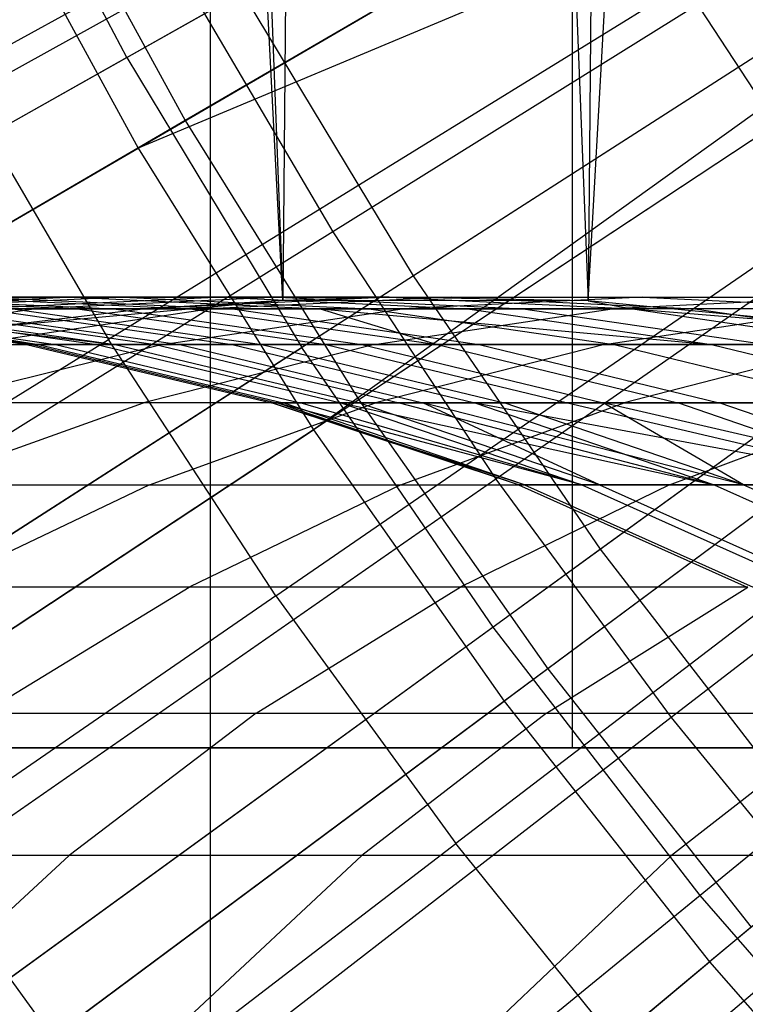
# Model space of a CAD drawing. Extents: x 0.1 to 12.1, y -6 to 6.
# Tile 82 of 256: x 4.891 to 5.052, y -0.857 to -0.638. Entities that reach past the tile are written whole.
import ezdxf

# ---------------------------------------------------------------- set-up
doc = ezdxf.new("R2010")
doc.units = 0
doc.header["$LTSCALE"] = 2.54
doc.layers.get('0').update_dxf_attribs({"linetype": 'CONTINUOUS'})

# ---------------------------------------------------------------- blocks, each defined once
blk = doc.blocks.new('DROPS_COLOR_B-11195_STL')
at = {"color": 0}
for p, q in [((4.93307, -0.9, 40.09658), (4.93307, 0.9, 40.09658)), ((4.93307, -0.9, 40.09658), (4.93307, 0.9, 40.09658)), ((4.93307, -0.9, 47.77252), (4.93307, 0.9, 47.77252)), ((4.93307, -0.9, 47.77252), (4.93307, 0.9, 47.77252)), ((4.94914, -0.70076, 51.04713), (4.87617, 0.70781, 51.06135)), ((4.94914, -0.70076, 51.04713), (4.87617, 0.70781, 51.06135)), ((5.0168, -0.70084, 51.03479), (5.09489, 0.70889, 51.02153)), ((5.0168, -0.70084, 51.03479), (5.09489, 0.70889, 51.02153)), ((4.89399, 0.70539, 51.05779), (4.94914, -0.70076, 51.04713)), ((4.89399, 0.70539, 51.05779), (4.94914, -0.70076, 51.04713)), ((5.0284, 0.70148, 51.03275), (5.0168, -0.70084, 51.03479)), ((5.0284, 0.70148, 51.03275), (5.0168, -0.70084, 51.03479)), ((4.96137, 0.70029, 51.04484), (4.94914, -0.70076, 51.04713)), ((4.96137, 0.70029, 51.04484), (4.94914, -0.70076, 51.04713)), ((4.96137, 0.70029, 51.04484), (5.0168, -0.70084, 51.03479)), ((4.96137, 0.70029, 51.04484), (5.0168, -0.70084, 51.03479)), ((5.01327, 0, 20.90088), (5.01327, -0.8, 20.90088)), ((5.01327, 0, 20.90088), (5.01327, -0.8, 20.90088)), ((5.01327, 0, 32.99433), (5.01327, -0.8, 32.99433)), ((5.01327, 0, 32.99433), (5.01327, -0.8, 32.99433)), ((4.91455, -0.64687, 13.37336), (5.19002, -0.4913, 13.45288)), ((4.91455, -0.64687, 13.37336), (5.19002, -0.4913, 13.45288)), ((5.24457, -0.52405, 1.92723), (4.97808, -0.6953, 2.00512)), ((5.24457, -0.52405, 1.92723), (4.97808, -0.6953, 2.00512)), ((5.21949, -0.54016, 13.45288), (4.95335, -0.7112, 13.37336)), ((5.21949, -0.54016, 13.45288), (4.95335, -0.7112, 13.37336)), ((5.27582, -0.56974, 1.92723), (5.01954, -0.75594, 2.00512)), ((5.27582, -0.56974, 1.92723), (5.01954, -0.75594, 2.00512)), ((4.87627, -0.65078, 13.71107), (5.00772, -0.57851, 13.75643)), ((4.87627, -0.65078, 13.71107), (5.00772, -0.57851, 13.75643)), ((4.91455, -0.64687, 13.37336), (4.87949, -0.58042, 13.37336)), ((4.91455, -0.64687, 13.37336), (4.87949, -0.58042, 13.37336)), ((5.2517, -0.58727, 13.45288), (4.99575, -0.77322, 13.37336)), ((5.2517, -0.58727, 13.45288), (4.99575, -0.77322, 13.37336)), ((5.08929, -0.60507, 13.68953), (4.96019, -0.68554, 13.64441)), ((5.08929, -0.60507, 13.68953), (4.96019, -0.68554, 13.64441)), ((4.92688, -0.62895, 13.64441), (4.79354, -0.70296, 13.59504)), ((4.92688, -0.62895, 13.64441), (4.79354, -0.70296, 13.59504)), ((4.92688, -0.62895, 13.64441), (4.96019, -0.68554, 13.64441)), ((4.92688, -0.62895, 13.64441), (4.96019, -0.68554, 13.64441)), ((5.03812, -0.63066, 13.75643), (4.91047, -0.70944, 13.71107)), ((5.03812, -0.63066, 13.75643), (4.91047, -0.70944, 13.71107)), ((5.03812, -0.63066, 13.75643), (5.0711, -0.68121, 13.75643)), ((5.03812, -0.63066, 13.75643), (5.0711, -0.68121, 13.75643)), ((4.94016, -0.63241, 2.00512), (4.6685, -0.78582, 2.1004)), ((4.94016, -0.63241, 2.00512), (4.6685, -0.78582, 2.1004)), ((4.97808, -0.6953, 2.00512), (4.94016, -0.63241, 2.00512)), ((4.97808, -0.6953, 2.00512), (4.94016, -0.63241, 2.00512)), ((5.28654, -0.63245, 13.45288), (5.04163, -0.83272, 13.37336)), ((5.28654, -0.63245, 13.45288), (5.04163, -0.83272, 13.37336)), ((4.91455, -0.64687, 13.37336), (4.64333, -0.80003, 13.27646)), ((4.91455, -0.64687, 13.37336), (4.64333, -0.80003, 13.27646)), ((4.91455, -0.64687, 13.37336), (4.95335, -0.7112, 13.37336)), ((4.91455, -0.64687, 13.37336), (4.95335, -0.7112, 13.37336)), ((4.87627, -0.65078, 13.71107), (4.91047, -0.70944, 13.71107)), ((4.87627, -0.65078, 13.71107), (4.91047, -0.70944, 13.71107)), ((5.12118, -0.65347, 13.68953), (4.99632, -0.74037, 13.64441)), ((5.12118, -0.65347, 13.68953), (4.99632, -0.74037, 13.64441)), ((4.94756, -0.7663, 13.71107), (5.0711, -0.68121, 13.75643)), ((4.94756, -0.7663, 13.71107), (5.0711, -0.68121, 13.75643)), ((4.96019, -0.68554, 13.64441), (4.83077, -0.76621, 13.59504)), ((4.96019, -0.68554, 13.64441), (4.83077, -0.76621, 13.59504)), ((4.96019, -0.68554, 13.64441), (4.99632, -0.74037, 13.64441)), ((4.96019, -0.68554, 13.64441), (4.99632, -0.74037, 13.64441)), ((4.97808, -0.6953, 2.00512), (4.71563, -0.86397, 2.1004)), ((4.97808, -0.6953, 2.00512), (4.71563, -0.86397, 2.1004)), ((5.01954, -0.75594, 2.00512), (4.97808, -0.6953, 2.00512)), ((5.01954, -0.75594, 2.00512), (4.97808, -0.6953, 2.00512)), ((4.90269, -0.70001, 51.35723), (4.84799, -0.70263, 51.34527)), ((4.90269, -0.70001, 51.35723), (4.84799, -0.70263, 51.34527)), ((4.84835, -0.70001, 51.64305), (4.90362, -0.70263, 51.652)), ((4.84835, -0.70001, 51.64305), (4.90362, -0.70263, 51.652)), ((4.85646, -0.70001, 53.38467), (4.91164, -0.70263, 53.37521)), ((4.85646, -0.70001, 53.38467), (4.91164, -0.70263, 53.37521)), ((4.91362, -0.70001, 53.6705), (4.85904, -0.70263, 53.68297)), ((4.91362, -0.70001, 53.6705), (4.85904, -0.70263, 53.68297)), ((4.90269, -0.70001, 51.35723), (4.87358, -0.70001, 51.49966)), ((4.87358, -0.70001, 51.49966), (4.92858, -0.70263, 51.51012)), ((4.90269, -0.70001, 51.35723), (4.87358, -0.70001, 51.49966)), ((4.87358, -0.70001, 51.49966), (4.92858, -0.70263, 51.51012)), ((4.93569, -0.70001, 51.21566), (4.88134, -0.70263, 51.2022)), ((4.93569, -0.70001, 51.21566), (4.88134, -0.70263, 51.2022)), ((4.94914, -0.70076, 51.04713), (4.88184, -0.70701, 51.06021)), ((4.94914, -0.70076, 51.04713), (4.88184, -0.70701, 51.06021)), ((4.88303, -0.70001, 53.5278), (4.91362, -0.70001, 53.6705)), ((4.88303, -0.70001, 53.5278), (4.91362, -0.70001, 53.6705)), ((4.88303, -0.70001, 53.5278), (4.93793, -0.70263, 53.51683)), ((4.88303, -0.70001, 53.5278), (4.93793, -0.70263, 53.51683)), ((4.94814, -0.70001, 53.8123), (4.89392, -0.70263, 53.82628)), ((4.94814, -0.70001, 53.8123), (4.89392, -0.70263, 53.82628)), ((4.93569, -0.70001, 51.21566), (4.90269, -0.70001, 51.35723)), ((4.90269, -0.70001, 51.35723), (4.95739, -0.70263, 51.3692)), ((4.93569, -0.70001, 51.21566), (4.90269, -0.70001, 51.35723)), ((4.90269, -0.70001, 51.35723), (4.95739, -0.70263, 51.3692)), ((4.91362, -0.70001, 53.6705), (4.94814, -0.70001, 53.8123)), ((4.91362, -0.70001, 53.6705), (4.94814, -0.70001, 53.8123)), ((4.91362, -0.70001, 53.6705), (4.9682, -0.70263, 53.65802)), ((4.91362, -0.70001, 53.6705), (4.9682, -0.70263, 53.65802)), ((4.97268, -0.70001, 51.07463), (4.91872, -0.70263, 51.05968)), ((4.97268, -0.70001, 51.07463), (4.91872, -0.70263, 51.05968)), ((4.94914, -0.70076, 51.04713), (4.91872, -0.70263, 51.05968)), ((4.94914, -0.70076, 51.04713), (4.91872, -0.70263, 51.05968)), ((4.98658, -0.70001, 53.95325), (4.93277, -0.70263, 53.96871)), ((4.98658, -0.70001, 53.95325), (4.93277, -0.70263, 53.96871)), ((4.97268, -0.70001, 51.07463), (4.93569, -0.70001, 51.21566)), ((4.93569, -0.70001, 51.21566), (4.99004, -0.70263, 51.22911)), ((4.97268, -0.70001, 51.07463), (4.93569, -0.70001, 51.21566)), ((4.93569, -0.70001, 51.21566), (4.99004, -0.70263, 51.22911)), ((4.94814, -0.70001, 53.8123), (4.98658, -0.70001, 53.95325)), ((4.94814, -0.70001, 53.8123), (4.98658, -0.70001, 53.95325)), ((4.94814, -0.70001, 53.8123), (5.00235, -0.70263, 53.79833)), ((4.94814, -0.70001, 53.8123), (5.00235, -0.70263, 53.79833)), ((4.97268, -0.70001, 51.07463), (4.94914, -0.70076, 51.04713)), ((4.97268, -0.70001, 51.07463), (4.94914, -0.70076, 51.04713)), ((5.0168, -0.70084, 51.03479), (4.94914, -0.70076, 51.04713)), ((5.0168, -0.70084, 51.03479), (4.94914, -0.70076, 51.04713)), ((5.0168, -0.70084, 51.03479), (4.97268, -0.70001, 51.07463)), ((4.97268, -0.70001, 51.07463), (5.02664, -0.70263, 51.08957)), ((4.97268, -0.70001, 51.07463), (5.02664, -0.70263, 51.08957)), ((5.0168, -0.70084, 51.03479), (4.97268, -0.70001, 51.07463)), ((5.02889, -0.70001, 54.0931), (4.97553, -0.70263, 54.11003)), ((5.02889, -0.70001, 54.0931), (4.97553, -0.70263, 54.11003)), ((4.98658, -0.70001, 53.95325), (5.02889, -0.70001, 54.0931)), ((4.98658, -0.70001, 53.95325), (5.02889, -0.70001, 54.0931)), ((4.98658, -0.70001, 53.95325), (5.0404, -0.70263, 53.93779)), ((4.98658, -0.70001, 53.95325), (5.0404, -0.70263, 53.93779)), ((5.08456, -0.70734, 51.02322), (5.0168, -0.70084, 51.03479)), ((5.0168, -0.70084, 51.03479), (5.02664, -0.70263, 51.08957)), ((5.0168, -0.70084, 51.03479), (5.02664, -0.70263, 51.08957)), ((5.08456, -0.70734, 51.02322), (5.0168, -0.70084, 51.03479)), ((5.07498, -0.70001, 54.2316), (5.0221, -0.70263, 54.25)), ((5.07498, -0.70001, 54.2316), (5.0221, -0.70263, 54.25)), ((5.02889, -0.70001, 54.0931), (5.07498, -0.70001, 54.2316)), ((5.02889, -0.70001, 54.0931), (5.07498, -0.70001, 54.2316)), ((5.02889, -0.70001, 54.0931), (5.08226, -0.70263, 54.07615)), ((5.02889, -0.70001, 54.0931), (5.08226, -0.70263, 54.07615)), ((5.15548, -0.70018, 13.68953), (5.03519, -0.79329, 13.64441)), ((5.15548, -0.70018, 13.68953), (5.03519, -0.79329, 13.64441)), ((4.83654, -0.70263, 52.51486), (4.89228, -0.7105, 52.51459)), ((4.83654, -0.70263, 52.51486), (4.89228, -0.7105, 52.51459)), ((4.83782, -0.70263, 52.37045), (4.89354, -0.7105, 52.37172)), ((4.83782, -0.70263, 52.37045), (4.89354, -0.7105, 52.37172)), ((4.83921, -0.70263, 52.65925), (4.89492, -0.7105, 52.65744)), ((4.83921, -0.70263, 52.65925), (4.89492, -0.7105, 52.65744)), ((4.83994, -0.7105, 53.84019), (4.89392, -0.70263, 53.82628)), ((4.83994, -0.7105, 53.84019), (4.89392, -0.70263, 53.82628)), ((4.84307, -0.70263, 52.22599), (4.89874, -0.7105, 52.22879)), ((4.84307, -0.70263, 52.22599), (4.89874, -0.7105, 52.22879)), ((4.84582, -0.70263, 52.80314), (4.91191, -0.7105, 52.94194)), ((4.84582, -0.70263, 52.80314), (4.91191, -0.7105, 52.94194)), ((4.84582, -0.70263, 52.80314), (4.89492, -0.7105, 52.65744)), ((4.84582, -0.70263, 52.80314), (4.89492, -0.7105, 52.65744)), ((4.85228, -0.70263, 52.08172), (4.90786, -0.7105, 52.08605)), ((4.85228, -0.70263, 52.08172), (4.90786, -0.7105, 52.08605)), ((4.85638, -0.70263, 52.9468), (4.91191, -0.7105, 52.94194)), ((4.85638, -0.70263, 52.9468), (4.91191, -0.7105, 52.94194)), ((4.89392, -0.70263, 53.82628), (4.85904, -0.70263, 53.68297)), ((4.89392, -0.70263, 53.82628), (4.85904, -0.70263, 53.68297)), ((4.86545, -0.70263, 51.93791), (4.92089, -0.7105, 51.94377)), ((4.86545, -0.70263, 51.93791), (4.92089, -0.7105, 51.94377)), ((4.87086, -0.70263, 53.09009), (4.92624, -0.7105, 53.0837)), ((4.87086, -0.70263, 53.09009), (4.92624, -0.7105, 53.0837)), ((4.8792, -0.7105, 53.98411), (4.93277, -0.70263, 53.96871)), ((4.8792, -0.7105, 53.98411), (4.93277, -0.70263, 53.96871)), ((4.91872, -0.70263, 51.05968), (4.88134, -0.70263, 51.2022)), ((4.91872, -0.70263, 51.05968), (4.88134, -0.70263, 51.2022)), ((4.91872, -0.70263, 51.05968), (4.88184, -0.70701, 51.06021)), ((4.91872, -0.70263, 51.05968), (4.88184, -0.70701, 51.06021)), ((4.88258, -0.70263, 51.79451), (4.93784, -0.7105, 51.8019)), ((4.88258, -0.70263, 51.79451), (4.90362, -0.70263, 51.652)), ((4.88258, -0.70263, 51.79451), (4.93784, -0.7105, 51.8019)), ((4.88258, -0.70263, 51.79451), (4.90362, -0.70263, 51.652)), ((4.91164, -0.70263, 53.37521), (4.88928, -0.70263, 53.23293)), ((4.88928, -0.70263, 53.23293), (4.94446, -0.7105, 53.22502)), ((4.88928, -0.70263, 53.23293), (4.94446, -0.7105, 53.22502)), ((4.91164, -0.70263, 53.37521), (4.88928, -0.70263, 53.23293)), ((4.93277, -0.70263, 53.96871), (4.89392, -0.70263, 53.82628)), ((4.93277, -0.70263, 53.96871), (4.89392, -0.70263, 53.82628)), ((4.90362, -0.70263, 51.652), (4.95865, -0.7105, 51.6609)), ((4.90362, -0.70263, 51.652), (4.92858, -0.70263, 51.51012)), ((4.90362, -0.70263, 51.652), (4.95865, -0.7105, 51.6609)), ((4.90362, -0.70263, 51.652), (4.92858, -0.70263, 51.51012)), ((4.93793, -0.70263, 53.51683), (4.91164, -0.70263, 53.37521)), ((4.91164, -0.70263, 53.37521), (4.96658, -0.7105, 53.3658)), ((4.91164, -0.70263, 53.37521), (4.96658, -0.7105, 53.3658)), ((4.93793, -0.70263, 53.51683), (4.91164, -0.70263, 53.37521)), ((4.9224, -0.7105, 54.1269), (4.97553, -0.70263, 54.11003)), ((4.9224, -0.7105, 54.1269), (4.97553, -0.70263, 54.11003)), ((4.92858, -0.70263, 51.51012), (4.98334, -0.7105, 51.52053)), ((4.92858, -0.70263, 51.51012), (4.98334, -0.7105, 51.52053)), ((4.92858, -0.70263, 51.51012), (4.95739, -0.70263, 51.3692)), ((4.92858, -0.70263, 51.51012), (4.95739, -0.70263, 51.3692)), ((4.97553, -0.70263, 54.11003), (4.93277, -0.70263, 53.96871)), ((4.97553, -0.70263, 54.11003), (4.93277, -0.70263, 53.96871)), ((4.9682, -0.70263, 53.65802), (4.93793, -0.70263, 53.51683)), ((4.93793, -0.70263, 53.51683), (4.99259, -0.7105, 53.50591)), ((4.93793, -0.70263, 53.51683), (4.99259, -0.7105, 53.50591)), ((4.9682, -0.70263, 53.65802), (4.93793, -0.70263, 53.51683)), ((4.95739, -0.70263, 51.3692), (4.98334, -0.7105, 51.52053)), ((4.95739, -0.70263, 51.3692), (4.98334, -0.7105, 51.52053)), ((4.95739, -0.70263, 51.3692), (5.04415, -0.7105, 51.24251)), ((4.95739, -0.70263, 51.3692), (5.04415, -0.7105, 51.24251)), ((4.95739, -0.70263, 51.3692), (4.99004, -0.70263, 51.22911)), ((4.95739, -0.70263, 51.3692), (4.99004, -0.70263, 51.22911)), ((5.00235, -0.70263, 53.79833), (4.9682, -0.70263, 53.65802)), ((4.9682, -0.70263, 53.65802), (5.02254, -0.7105, 53.6456)), ((4.9682, -0.70263, 53.65802), (5.02254, -0.7105, 53.6456)), ((5.00235, -0.70263, 53.79833), (4.9682, -0.70263, 53.65802)), ((4.96946, -0.7105, 54.26832), (5.0221, -0.70263, 54.25)), ((4.96946, -0.7105, 54.26832), (5.0221, -0.70263, 54.25)), ((5.0221, -0.70263, 54.25), (4.97553, -0.70263, 54.11003)), ((5.0221, -0.70263, 54.25), (4.97553, -0.70263, 54.11003)), ((4.99004, -0.70263, 51.22911), (5.04415, -0.7105, 51.24251)), ((4.99004, -0.70263, 51.22911), (5.02664, -0.70263, 51.08957)), ((4.99004, -0.70263, 51.22911), (5.04415, -0.7105, 51.24251)), ((4.99004, -0.70263, 51.22911), (5.02664, -0.70263, 51.08957)), ((5.0404, -0.70263, 53.93779), (5.00235, -0.70263, 53.79833)), ((5.00235, -0.70263, 53.79833), (5.05633, -0.7105, 53.78441)), ((5.00235, -0.70263, 53.79833), (5.05633, -0.7105, 53.78441)), ((5.0404, -0.70263, 53.93779), (5.00235, -0.70263, 53.79833)), ((5.02038, -0.7105, 54.4084), (5.0725, -0.70263, 54.38864)), ((5.02038, -0.7105, 54.4084), (5.0725, -0.70263, 54.38864)), ((5.0725, -0.70263, 54.38864), (5.0221, -0.70263, 54.25)), ((5.0725, -0.70263, 54.38864), (5.0221, -0.70263, 54.25)), ((5.02664, -0.70263, 51.08957), (5.08035, -0.7105, 51.10446)), ((5.02664, -0.70263, 51.08957), (5.08035, -0.7105, 51.10446)), ((5.02664, -0.70263, 51.08957), (5.08456, -0.70734, 51.02322)), ((5.02664, -0.70263, 51.08957), (5.08456, -0.70734, 51.02322)), ((5.08226, -0.70263, 54.07615), (5.0404, -0.70263, 53.93779)), ((5.0404, -0.70263, 53.93779), (5.09397, -0.7105, 53.92239)), ((5.0404, -0.70263, 53.93779), (5.09397, -0.7105, 53.92239)), ((5.08226, -0.70263, 54.07615), (5.0404, -0.70263, 53.93779)), ((4.78253, -0.78839, 13.66163), (4.91047, -0.70944, 13.71107)), ((4.78253, -0.78839, 13.66163), (4.91047, -0.70944, 13.71107)), ((4.94756, -0.7663, 13.71107), (4.91047, -0.70944, 13.71107)), ((4.94756, -0.7663, 13.71107), (4.91047, -0.70944, 13.71107)), ((4.69131, -0.8796, 13.27646), (4.95335, -0.7112, 13.37336)), ((4.69131, -0.8796, 13.27646), (4.95335, -0.7112, 13.37336)), ((4.9224, -0.7105, 54.1269), (4.87066, -0.72343, 54.14332)), ((4.9224, -0.7105, 54.1269), (4.87066, -0.72343, 54.14332)), ((4.8792, -0.7105, 53.98411), (4.9224, -0.7105, 54.1269)), ((4.8792, -0.7105, 53.98411), (4.9224, -0.7105, 54.1269)), ((4.89228, -0.7105, 52.51459), (4.89492, -0.7105, 52.65744)), ((4.89354, -0.7105, 52.37172), (4.89228, -0.7105, 52.51459)), ((4.89228, -0.7105, 52.51459), (4.89492, -0.7105, 52.65744)), ((4.89228, -0.7105, 52.51459), (4.94656, -0.72343, 52.51432)), ((4.89354, -0.7105, 52.37172), (4.89228, -0.7105, 52.51459)), ((4.89228, -0.7105, 52.51459), (4.94656, -0.72343, 52.51432)), ((4.89874, -0.7105, 52.22879), (4.89354, -0.7105, 52.37172)), ((4.89354, -0.7105, 52.37172), (4.94781, -0.72343, 52.37295)), ((4.89874, -0.7105, 52.22879), (4.89354, -0.7105, 52.37172)), ((4.89354, -0.7105, 52.37172), (4.94781, -0.72343, 52.37295)), ((4.89492, -0.7105, 52.65744), (4.91191, -0.7105, 52.94194)), ((4.89492, -0.7105, 52.65744), (4.91191, -0.7105, 52.94194)), ((4.89492, -0.7105, 52.65744), (4.94918, -0.72343, 52.65568)), ((4.89492, -0.7105, 52.65744), (4.94918, -0.72343, 52.65568)), ((4.90786, -0.7105, 52.08605), (4.89874, -0.7105, 52.22879)), ((4.89874, -0.7105, 52.22879), (4.95295, -0.72343, 52.23152)), ((4.90786, -0.7105, 52.08605), (4.89874, -0.7105, 52.22879)), ((4.89874, -0.7105, 52.22879), (4.95295, -0.72343, 52.23152)), ((4.92089, -0.7105, 51.94377), (4.90786, -0.7105, 52.08605)), ((4.90786, -0.7105, 52.08605), (4.96198, -0.72343, 52.09028)), ((4.92089, -0.7105, 51.94377), (4.90786, -0.7105, 52.08605)), ((4.90786, -0.7105, 52.08605), (4.96198, -0.72343, 52.09028)), ((4.91191, -0.7105, 52.94194), (4.92624, -0.7105, 53.0837)), ((4.91191, -0.7105, 52.94194), (4.92624, -0.7105, 53.0837)), ((4.91191, -0.7105, 52.94194), (4.96598, -0.72343, 52.93721)), ((4.91191, -0.7105, 52.94194), (4.96598, -0.72343, 52.93721)), ((4.96946, -0.7105, 54.26832), (4.91819, -0.72343, 54.28616)), ((4.96946, -0.7105, 54.26832), (4.91819, -0.72343, 54.28616)), ((4.93784, -0.7105, 51.8019), (4.92089, -0.7105, 51.94377)), ((4.92089, -0.7105, 51.94377), (4.97487, -0.72343, 51.94948)), ((4.93784, -0.7105, 51.8019), (4.92089, -0.7105, 51.94377)), ((4.92089, -0.7105, 51.94377), (4.97487, -0.72343, 51.94948)), ((4.9224, -0.7105, 54.1269), (4.96946, -0.7105, 54.26832)), ((4.9224, -0.7105, 54.1269), (4.96946, -0.7105, 54.26832)), ((4.92624, -0.7105, 53.0837), (4.94446, -0.7105, 53.22502)), ((4.92624, -0.7105, 53.0837), (4.94446, -0.7105, 53.22502)), ((4.92624, -0.7105, 53.0837), (4.98017, -0.72343, 53.07749)), ((4.92624, -0.7105, 53.0837), (4.98017, -0.72343, 53.07749)), ((4.95865, -0.7105, 51.6609), (4.93784, -0.7105, 51.8019)), ((4.93784, -0.7105, 51.8019), (4.99164, -0.72343, 51.80909)), ((4.95865, -0.7105, 51.6609), (4.93784, -0.7105, 51.8019)), ((4.93784, -0.7105, 51.8019), (4.99164, -0.72343, 51.80909)), ((4.94446, -0.7105, 53.22502), (4.96658, -0.7105, 53.3658)), ((4.94446, -0.7105, 53.22502), (4.96658, -0.7105, 53.3658)), ((4.94446, -0.7105, 53.22502), (4.9982, -0.72343, 53.21733)), ((4.94446, -0.7105, 53.22502), (4.9982, -0.72343, 53.21733)), ((4.99575, -0.77322, 13.37336), (4.95335, -0.7112, 13.37336)), ((4.99575, -0.77322, 13.37336), (4.95335, -0.7112, 13.37336)), ((4.98334, -0.7105, 51.52053), (4.95865, -0.7105, 51.6609)), ((4.95865, -0.7105, 51.6609), (5.01224, -0.72343, 51.66957)), ((4.98334, -0.7105, 51.52053), (4.95865, -0.7105, 51.6609)), ((4.95865, -0.7105, 51.6609), (5.01224, -0.72343, 51.66957)), ((4.96658, -0.7105, 53.3658), (4.99259, -0.7105, 53.50591)), ((4.96658, -0.7105, 53.3658), (4.99259, -0.7105, 53.50591)), ((4.96658, -0.7105, 53.3658), (5.02009, -0.72343, 53.35663)), ((4.96658, -0.7105, 53.3658), (5.02009, -0.72343, 53.35663)), ((4.96946, -0.7105, 54.26832), (5.02038, -0.7105, 54.4084)), ((4.96946, -0.7105, 54.26832), (5.02038, -0.7105, 54.4084)), ((5.02038, -0.7105, 54.4084), (4.96962, -0.72343, 54.42765)), ((5.02038, -0.7105, 54.4084), (4.96962, -0.72343, 54.42765)), ((5.04415, -0.7105, 51.24251), (4.98334, -0.7105, 51.52053)), ((4.98334, -0.7105, 51.52053), (5.03667, -0.72343, 51.53067)), ((5.04415, -0.7105, 51.24251), (4.98334, -0.7105, 51.52053)), ((4.98334, -0.7105, 51.52053), (5.03667, -0.72343, 51.53067)), ((4.99259, -0.7105, 53.50591), (5.02254, -0.7105, 53.6456)), ((4.99259, -0.7105, 53.50591), (5.02254, -0.7105, 53.6456)), ((4.99259, -0.7105, 53.50591), (5.04583, -0.72343, 53.49527)), ((4.99259, -0.7105, 53.50591), (5.04583, -0.72343, 53.49527)), ((5.02038, -0.7105, 54.4084), (5.07498, -0.7105, 54.54669)), ((5.02038, -0.7105, 54.4084), (5.07498, -0.7105, 54.54669)), ((5.02254, -0.7105, 53.6456), (5.05633, -0.7105, 53.78441)), ((5.02254, -0.7105, 53.6456), (5.05633, -0.7105, 53.78441)), ((5.02254, -0.7105, 53.6456), (5.07546, -0.72343, 53.6335)), ((5.02254, -0.7105, 53.6456), (5.07546, -0.72343, 53.6335)), ((5.07498, -0.7105, 54.54669), (5.02477, -0.72343, 54.56733)), ((5.07498, -0.7105, 54.54669), (5.02477, -0.72343, 54.56733)), ((5.08035, -0.7105, 51.10446), (5.04415, -0.7105, 51.24251)), ((5.04415, -0.7105, 51.24251), (5.09684, -0.72343, 51.25556)), ((5.08035, -0.7105, 51.10446), (5.04415, -0.7105, 51.24251)), ((5.04415, -0.7105, 51.24251), (5.09684, -0.72343, 51.25556)), ((4.86763, -0.74162, 54.30377), (4.91819, -0.72343, 54.28616)), ((4.86763, -0.74162, 54.30377), (4.91819, -0.72343, 54.28616)), ((4.91819, -0.72343, 54.28616), (4.87066, -0.72343, 54.14332)), ((4.91819, -0.72343, 54.28616), (4.87066, -0.72343, 54.14332)), ((4.96962, -0.72343, 54.42765), (4.91819, -0.72343, 54.28616)), ((4.96962, -0.72343, 54.42765), (4.91819, -0.72343, 54.28616)), ((4.91956, -0.74162, 54.44663), (4.96962, -0.72343, 54.42765)), ((4.91956, -0.74162, 54.44663), (4.96962, -0.72343, 54.42765)), ((5.00134, -0.74162, 52.37416), (4.94656, -0.72343, 52.51432)), ((4.94656, -0.72343, 52.51432), (4.94781, -0.72343, 52.37295)), ((5.00134, -0.74162, 52.37416), (4.94656, -0.72343, 52.51432)), ((5.00269, -0.74162, 52.65395), (4.94656, -0.72343, 52.51432)), ((5.00269, -0.74162, 52.65395), (4.94656, -0.72343, 52.51432)), ((4.94918, -0.72343, 52.65568), (4.94656, -0.72343, 52.51432)), ((4.94918, -0.72343, 52.65568), (4.94656, -0.72343, 52.51432)), ((4.94656, -0.72343, 52.51432), (4.94781, -0.72343, 52.37295)), ((5.01535, -0.74162, 52.09444), (4.94781, -0.72343, 52.37295)), ((4.94781, -0.72343, 52.37295), (4.95295, -0.72343, 52.23152)), ((5.01535, -0.74162, 52.09444), (4.94781, -0.72343, 52.37295)), ((5.00134, -0.74162, 52.37416), (4.94781, -0.72343, 52.37295)), ((5.00134, -0.74162, 52.37416), (4.94781, -0.72343, 52.37295)), ((4.94781, -0.72343, 52.37295), (4.95295, -0.72343, 52.23152)), ((5.00269, -0.74162, 52.65395), (4.94918, -0.72343, 52.65568)), ((4.96598, -0.72343, 52.93721), (4.94918, -0.72343, 52.65568)), ((5.00269, -0.74162, 52.65395), (4.94918, -0.72343, 52.65568)), ((4.96598, -0.72343, 52.93721), (4.94918, -0.72343, 52.65568)), ((4.95295, -0.72343, 52.23152), (4.96198, -0.72343, 52.09028)), ((5.01535, -0.74162, 52.09444), (4.95295, -0.72343, 52.23152)), ((5.01535, -0.74162, 52.09444), (4.95295, -0.72343, 52.23152)), ((4.95295, -0.72343, 52.23152), (4.96198, -0.72343, 52.09028)), ((4.96198, -0.72343, 52.09028), (5.01535, -0.74162, 52.09444)), ((4.96198, -0.72343, 52.09028), (5.01535, -0.74162, 52.09444)), ((4.96198, -0.72343, 52.09028), (5.04471, -0.74162, 51.81619)), ((4.96198, -0.72343, 52.09028), (4.97487, -0.72343, 51.94948)), ((4.96198, -0.72343, 52.09028), (5.04471, -0.74162, 51.81619)), ((4.96198, -0.72343, 52.09028), (4.97487, -0.72343, 51.94948)), ((5.01932, -0.74162, 52.93254), (4.96598, -0.72343, 52.93721)), ((5.01932, -0.74162, 52.93254), (4.96598, -0.72343, 52.93721)), ((4.98017, -0.72343, 53.07749), (4.96598, -0.72343, 52.93721)), ((4.98017, -0.72343, 53.07749), (4.96598, -0.72343, 52.93721)), ((5.02477, -0.72343, 54.56733), (4.96962, -0.72343, 54.42765)), ((5.02477, -0.72343, 54.56733), (4.96962, -0.72343, 54.42765)), ((4.97487, -0.72343, 51.94948), (5.04471, -0.74162, 51.81619)), ((4.97487, -0.72343, 51.94948), (5.04471, -0.74162, 51.81619)), ((4.97487, -0.72343, 51.94948), (4.99164, -0.72343, 51.80909)), ((4.97487, -0.72343, 51.94948), (4.99164, -0.72343, 51.80909)), ((4.97525, -0.74162, 54.58768), (5.02477, -0.72343, 54.56733)), ((4.97525, -0.74162, 54.58768), (5.02477, -0.72343, 54.56733)), ((5.01932, -0.74162, 52.93254), (4.98017, -0.72343, 53.07749)), ((5.01932, -0.74162, 52.93254), (4.98017, -0.72343, 53.07749)), ((5.0512, -0.74162, 53.20974), (4.98017, -0.72343, 53.07749)), ((5.0512, -0.74162, 53.20974), (4.98017, -0.72343, 53.07749)), ((4.9982, -0.72343, 53.21733), (4.98017, -0.72343, 53.07749)), ((4.9982, -0.72343, 53.21733), (4.98017, -0.72343, 53.07749)), ((4.99164, -0.72343, 51.80909), (5.04471, -0.74162, 51.81619)), ((4.99164, -0.72343, 51.80909), (5.04471, -0.74162, 51.81619)), ((4.99164, -0.72343, 51.80909), (5.08927, -0.74162, 51.54067)), ((4.99164, -0.72343, 51.80909), (5.08927, -0.74162, 51.54067)), ((4.99164, -0.72343, 51.80909), (5.01224, -0.72343, 51.66957)), ((4.99164, -0.72343, 51.80909), (5.01224, -0.72343, 51.66957)), ((5.0512, -0.74162, 53.20974), (4.9982, -0.72343, 53.21733)), ((5.0512, -0.74162, 53.20974), (4.9982, -0.72343, 53.21733)), ((5.02009, -0.72343, 53.35663), (4.9982, -0.72343, 53.21733)), ((5.02009, -0.72343, 53.35663), (4.9982, -0.72343, 53.21733)), ((5.01224, -0.72343, 51.66957), (5.08927, -0.74162, 51.54067)), ((5.01224, -0.72343, 51.66957), (5.08927, -0.74162, 51.54067)), ((5.01224, -0.72343, 51.66957), (5.03667, -0.72343, 51.53067)), ((5.01224, -0.72343, 51.66957), (5.03667, -0.72343, 51.53067)), ((5.0512, -0.74162, 53.20974), (5.02009, -0.72343, 53.35663)), ((5.0512, -0.74162, 53.20974), (5.02009, -0.72343, 53.35663)), ((5.09833, -0.74162, 53.48478), (5.02009, -0.72343, 53.35663)), ((5.09833, -0.74162, 53.48478), (5.02009, -0.72343, 53.35663)), ((5.04583, -0.72343, 53.49527), (5.02009, -0.72343, 53.35663)), ((5.04583, -0.72343, 53.49527), (5.02009, -0.72343, 53.35663)), ((5.08372, -0.72343, 54.70544), (5.02477, -0.72343, 54.56733)), ((5.08372, -0.72343, 54.70544), (5.02477, -0.72343, 54.56733)), ((5.03478, -0.74162, 54.72715), (5.08372, -0.72343, 54.70544)), ((5.03478, -0.74162, 54.72715), (5.08372, -0.72343, 54.70544)), ((5.08927, -0.74162, 51.54067), (5.03667, -0.72343, 51.53067)), ((5.03667, -0.72343, 51.53067), (5.09684, -0.72343, 51.25556)), ((5.08927, -0.74162, 51.54067), (5.03667, -0.72343, 51.53067)), ((5.03667, -0.72343, 51.53067), (5.09684, -0.72343, 51.25556)), ((5.09833, -0.74162, 53.48478), (5.04583, -0.72343, 53.49527)), ((5.07546, -0.72343, 53.6335), (5.04583, -0.72343, 53.49527)), ((5.09833, -0.74162, 53.48478), (5.04583, -0.72343, 53.49527)), ((5.07546, -0.72343, 53.6335), (5.04583, -0.72343, 53.49527)), ((5.10657, -0.73003, 13.75643), (4.98747, -0.82123, 13.71107)), ((5.10657, -0.73003, 13.75643), (4.98747, -0.82123, 13.71107)), ((4.86763, -0.74162, 54.30377), (4.91956, -0.74162, 54.44663)), ((4.86763, -0.74162, 54.30377), (4.91956, -0.74162, 54.44663)), ((4.99632, -0.74037, 13.64441), (4.87116, -0.82748, 13.59504)), ((4.99632, -0.74037, 13.64441), (4.87116, -0.82748, 13.59504)), ((4.91956, -0.74162, 54.44663), (4.87215, -0.76432, 54.46461)), ((4.91956, -0.74162, 54.44663), (4.87215, -0.76432, 54.46461)), ((4.91956, -0.74162, 54.44663), (4.97525, -0.74162, 54.58768)), ((4.91956, -0.74162, 54.44663), (4.97525, -0.74162, 54.58768)), ((4.97525, -0.74162, 54.58768), (4.92835, -0.76432, 54.60695)), ((4.97525, -0.74162, 54.58768), (4.92835, -0.76432, 54.60695)), ((4.97525, -0.74162, 54.58768), (5.03478, -0.74162, 54.72715)), ((4.97525, -0.74162, 54.58768), (5.03478, -0.74162, 54.72715)), ((5.03478, -0.74162, 54.72715), (4.98843, -0.76432, 54.74771)), ((5.03478, -0.74162, 54.72715), (4.98843, -0.76432, 54.74771)), ((4.99632, -0.74037, 13.64441), (5.03519, -0.79329, 13.64441)), ((4.99632, -0.74037, 13.64441), (5.03519, -0.79329, 13.64441)), ((5.01535, -0.74162, 52.09444), (5.00134, -0.74162, 52.37416)), ((5.00134, -0.74162, 52.37416), (5.00269, -0.74162, 52.65395)), ((5.00134, -0.74162, 52.37416), (5.00269, -0.74162, 52.65395)), ((5.00134, -0.74162, 52.37416), (5.05203, -0.76432, 52.37532)), ((5.01535, -0.74162, 52.09444), (5.00134, -0.74162, 52.37416)), ((5.00134, -0.74162, 52.37416), (5.05203, -0.76432, 52.37532)), ((5.00269, -0.74162, 52.65395), (5.01932, -0.74162, 52.93254)), ((5.00269, -0.74162, 52.65395), (5.01932, -0.74162, 52.93254)), ((5.00269, -0.74162, 52.65395), (5.05337, -0.76432, 52.65231)), ((5.00269, -0.74162, 52.65395), (5.05337, -0.76432, 52.65231)), ((5.04471, -0.74162, 51.81619), (5.01535, -0.74162, 52.09444)), ((5.01535, -0.74162, 52.09444), (5.06591, -0.76432, 52.09838)), ((5.04471, -0.74162, 51.81619), (5.01535, -0.74162, 52.09444)), ((5.01535, -0.74162, 52.09444), (5.06591, -0.76432, 52.09838)), ((5.01932, -0.74162, 52.93254), (5.0512, -0.74162, 53.20974)), ((5.01932, -0.74162, 52.93254), (5.0512, -0.74162, 53.20974)), ((5.01932, -0.74162, 52.93254), (5.06983, -0.76432, 52.92811)), ((5.01932, -0.74162, 52.93254), (5.06983, -0.76432, 52.92811)), ((5.03478, -0.74162, 54.72715), (5.09795, -0.74162, 54.86459)), ((5.03478, -0.74162, 54.72715), (5.09795, -0.74162, 54.86459)), ((5.08927, -0.74162, 51.54067), (5.04471, -0.74162, 51.81619)), ((5.04471, -0.74162, 51.81619), (5.09497, -0.76432, 51.82291)), ((5.08927, -0.74162, 51.54067), (5.04471, -0.74162, 51.81619)), ((5.04471, -0.74162, 51.81619), (5.09497, -0.76432, 51.82291)), ((5.0512, -0.74162, 53.20974), (5.09833, -0.74162, 53.48478)), ((5.0512, -0.74162, 53.20974), (5.09833, -0.74162, 53.48478)), ((5.0512, -0.74162, 53.20974), (5.10139, -0.76432, 53.20255)), ((5.0512, -0.74162, 53.20974), (5.10139, -0.76432, 53.20255)), ((5.01954, -0.75594, 2.00512), (4.76715, -0.93931, 2.1004)), ((5.01954, -0.75594, 2.00512), (4.76715, -0.93931, 2.1004)), ((5.0644, -0.8141, 2.00512), (5.01954, -0.75594, 2.00512)), ((5.0644, -0.8141, 2.00512), (5.01954, -0.75594, 2.00512)), ((4.92835, -0.76432, 54.60695), (4.87215, -0.76432, 54.46461)), ((4.92835, -0.76432, 54.60695), (4.87215, -0.76432, 54.46461)), ((4.88262, -0.79228, 54.62575), (4.92835, -0.76432, 54.60695)), ((4.88262, -0.79228, 54.62575), (4.92835, -0.76432, 54.60695)), ((4.98843, -0.76432, 54.74771), (4.92835, -0.76432, 54.60695)), ((4.98843, -0.76432, 54.74771), (4.92835, -0.76432, 54.60695)), ((4.94323, -0.79228, 54.76775), (4.98843, -0.76432, 54.74771)), ((4.94323, -0.79228, 54.76775), (4.98843, -0.76432, 54.74771)), ((5.05218, -0.76432, 54.88641), (4.98843, -0.76432, 54.74771)), ((5.05218, -0.76432, 54.88641), (4.98843, -0.76432, 54.74771)), ((5.00755, -0.79228, 54.90768), (5.05218, -0.76432, 54.88641)), ((5.00755, -0.79228, 54.90768), (5.05218, -0.76432, 54.88641)), ((4.94756, -0.7663, 13.71107), (4.82375, -0.85158, 13.66163)), ((4.94756, -0.7663, 13.71107), (4.82375, -0.85158, 13.66163)), ((4.94756, -0.7663, 13.71107), (4.98747, -0.82123, 13.71107)), ((4.94756, -0.7663, 13.71107), (4.98747, -0.82123, 13.71107)), ((4.99575, -0.77322, 13.37336), (4.74376, -0.95631, 13.27646)), ((4.99575, -0.77322, 13.37336), (4.74376, -0.95631, 13.27646)), ((5.04163, -0.83272, 13.37336), (4.99575, -0.77322, 13.37336)), ((5.04163, -0.83272, 13.37336), (4.99575, -0.77322, 13.37336)), ((5.03009, -0.87408, 13.71107), (5.14446, -0.77702, 13.75643)), ((5.03009, -0.87408, 13.71107), (5.14446, -0.77702, 13.75643)), ((4.88262, -0.79228, 54.62575), (4.94323, -0.79228, 54.76775)), ((4.88262, -0.79228, 54.62575), (4.94323, -0.79228, 54.76775)), ((4.94323, -0.79228, 54.76775), (4.90174, -0.82387, 54.78615)), ((4.94323, -0.79228, 54.76775), (4.90174, -0.82387, 54.78615)), ((4.94323, -0.79228, 54.76775), (5.00755, -0.79228, 54.90768)), ((4.94323, -0.79228, 54.76775), (5.00755, -0.79228, 54.90768)), ((5.00755, -0.79228, 54.90768), (4.96658, -0.82387, 54.92722)), ((5.00755, -0.79228, 54.90768), (4.96658, -0.82387, 54.92722)), ((5.00755, -0.79228, 54.90768), (5.07568, -0.79228, 55.04581)), ((5.00755, -0.79228, 54.90768), (5.07568, -0.79228, 55.04581)), ((5.07568, -0.79228, 55.04581), (5.03527, -0.82387, 55.06645)), ((5.07568, -0.79228, 55.04581), (5.03527, -0.82387, 55.06645)), ((5.03519, -0.79329, 13.64441), (4.9146, -0.88664, 13.59504)), ((5.03519, -0.79329, 13.64441), (4.9146, -0.88664, 13.59504)), ((5.03519, -0.79329, 13.64441), (5.07668, -0.84418, 13.64441)), ((5.03519, -0.79329, 13.64441), (5.07668, -0.84418, 13.64441)), ((5.19176, -0.8, 17.02357), (4.7659, -0.8, 17.11798)), ((4.7659, -0.8, 36.77724), (5.19176, -0.8, 36.87165)), ((5.19176, -0.8, 17.02357), (4.7659, -0.8, 17.11798)), ((4.7659, -0.8, 36.77724), (5.19176, -0.8, 36.87165)), ((4.86242, -0.8, 32.8177), (5.01327, -0.8, 32.99433)), ((5.01327, -0.8, 20.90088), (4.86242, -0.8, 21.07751)), ((5.01327, -0.8, 20.90088), (4.86242, -0.8, 21.07751)), ((4.86242, -0.8, 32.8177), (5.01327, -0.8, 32.99433)), ((5.01327, -0.8, 32.99433), (5.18991, -0.8, 33.14519)), ((5.18991, -0.8, 20.75002), (5.01327, -0.8, 20.90088)), ((5.18991, -0.8, 20.75002), (5.01327, -0.8, 20.90088)), ((5.01327, -0.8, 32.99433), (5.18991, -0.8, 33.14519)), ((5.0644, -0.8141, 2.00512), (4.82288, -1.01159, 2.1004)), ((5.0644, -0.8141, 2.00512), (4.82288, -1.01159, 2.1004)), ((4.8681, -0.91262, 13.66163), (4.98747, -0.82123, 13.71107)), ((4.8681, -0.91262, 13.66163), (4.98747, -0.82123, 13.71107)), ((5.03009, -0.87408, 13.71107), (4.98747, -0.82123, 13.71107)), ((5.03009, -0.87408, 13.71107), (4.98747, -0.82123, 13.71107)), ((4.90174, -0.82387, 54.78615), (4.84064, -0.82387, 54.643)), ((4.90174, -0.82387, 54.78615), (4.84064, -0.82387, 54.643)), ((4.86189, -0.86072, 54.80382), (4.90174, -0.82387, 54.78615)), ((4.86189, -0.86072, 54.80382), (4.90174, -0.82387, 54.78615)), ((4.96658, -0.82387, 54.92722), (4.90174, -0.82387, 54.78615)), ((4.96658, -0.82387, 54.92722), (4.90174, -0.82387, 54.78615)), ((4.92723, -0.86072, 54.94597), (4.96658, -0.82387, 54.92722)), ((4.92723, -0.86072, 54.94597), (4.96658, -0.82387, 54.92722)), ((5.03527, -0.82387, 55.06645), (4.96658, -0.82387, 54.92722)), ((5.03527, -0.82387, 55.06645), (4.96658, -0.82387, 54.92722)), ((4.99644, -0.86072, 55.08628), (5.03527, -0.82387, 55.06645)), ((4.99644, -0.86072, 55.08628), (5.03527, -0.82387, 55.06645)), ((5.10791, -0.82387, 55.20402), (5.03527, -0.82387, 55.06645)), ((5.10791, -0.82387, 55.20402), (5.03527, -0.82387, 55.06645)), ((4.87116, -0.82748, 13.59504), (4.9146, -0.88664, 13.59504)), ((4.87116, -0.82748, 13.59504), (4.9146, -0.88664, 13.59504)), ((5.04163, -0.83272, 13.37336), (4.8005, -1.02989, 13.27646)), ((5.04163, -0.83272, 13.37336), (4.8005, -1.02989, 13.27646)), ((5.09083, -0.8895, 13.37336), (5.04163, -0.83272, 13.37336)), ((5.09083, -0.8895, 13.37336), (5.04163, -0.83272, 13.37336))]:
    blk.add_line(p, q, dxfattribs=at)
blk = doc.blocks.new('GROUP_1')
at = {"color": 0}
for p, q in [((5.14759, 5.49989, 0.08172), (4.86748, 5.33644, 0.14503)), ((5.14759, 5.49989, 0.08172), (4.86748, 5.33644, 0.14503)), ((4.85707, 5.33036, 11.85225), (5.13706, 5.49375, 11.91623)), ((4.85707, 5.33036, 11.85225), (5.13706, 5.49375, 11.91623)), ((5.15949, 5.45715, 11.91623), (4.85707, 5.33036, 11.85225)), ((5.15949, 5.45715, 11.91623), (4.85707, 5.33036, 11.85225)), ((5.15949, 5.45715, 11.91623), (4.8959, 5.26787, 11.85225)), ((5.15949, 5.45715, 11.91623), (4.8959, 5.26787, 11.85225)), ((5.17655, 5.45329, 0.08172), (4.90596, 5.27452, 0.14503)), ((5.17655, 5.45329, 0.08172), (4.90596, 5.27452, 0.14503)), ((5.16638, 5.44657, 11.91623), (4.8959, 5.26787, 11.85225)), ((5.16638, 5.44657, 11.91623), (4.8959, 5.26787, 11.85225)), ((5.20806, 5.40837, 0.08172), (4.94782, 5.21484, 0.14503)), ((5.20806, 5.40837, 0.08172), (4.94782, 5.21484, 0.14503)), ((5.19828, 5.40109, 11.91623), (4.93814, 5.20764, 11.85225)), ((5.19828, 5.40109, 11.91623), (4.93814, 5.20764, 11.85225)), ((4.8325, 5.4004, 0.14503), (4.86748, 5.33644, 0.14503)), ((4.8325, 5.4004, 0.14503), (4.86748, 5.33644, 0.14503)), ((4.82177, 5.39491, 11.85225), (4.85707, 5.33036, 11.85225)), ((4.82177, 5.39491, 11.85225), (4.85707, 5.33036, 11.85225)), ((5.23265, 5.35746, 11.91623), (4.98367, 5.14985, 11.85225)), ((5.23265, 5.35746, 11.91623), (4.98367, 5.14985, 11.85225)), ((4.86748, 5.33644, 0.14503), (4.59081, 5.17499, 0.2261)), ((4.86748, 5.33644, 0.14503), (4.59081, 5.17499, 0.2261)), ((4.86748, 5.33644, 0.14503), (4.90596, 5.27452, 0.14503)), ((4.86748, 5.33644, 0.14503), (4.90596, 5.27452, 0.14503)), ((4.58054, 5.16899, 11.77053), (4.85707, 5.33036, 11.85225)), ((4.58054, 5.16899, 11.77053), (4.85707, 5.33036, 11.85225)), ((4.85707, 5.33036, 11.85225), (4.8959, 5.26787, 11.85225)), ((4.85707, 5.33036, 11.85225), (4.8959, 5.26787, 11.85225)), ((4.90596, 5.27452, 0.14503), (4.63869, 5.09794, 0.2261)), ((4.90596, 5.27452, 0.14503), (4.63869, 5.09794, 0.2261)), ((4.90596, 5.27452, 0.14503), (4.94782, 5.21484, 0.14503)), ((4.90596, 5.27452, 0.14503), (4.94782, 5.21484, 0.14503)), ((4.62876, 5.09138, 11.77053), (4.8959, 5.26787, 11.85225)), ((4.62876, 5.09138, 11.77053), (4.8959, 5.26787, 11.85225)), ((4.8959, 5.26787, 11.85225), (4.93814, 5.20764, 11.85225)), ((4.8959, 5.26787, 11.85225), (4.93814, 5.20764, 11.85225)), ((4.94782, 5.21484, 0.14503), (4.69077, 5.02368, 0.2261)), ((4.94782, 5.21484, 0.14503), (4.69077, 5.02368, 0.2261)), ((4.94782, 5.21484, 0.14503), (4.99293, 5.15757, 0.14503)), ((4.94782, 5.21484, 0.14503), (4.99293, 5.15757, 0.14503)), ((4.68123, 5.01658, 11.77053), (4.93814, 5.20764, 11.85225)), ((4.68123, 5.01658, 11.77053), (4.93814, 5.20764, 11.85225)), ((4.93814, 5.20764, 11.85225), (4.98367, 5.14985, 11.85225)), ((4.93814, 5.20764, 11.85225), (4.98367, 5.14985, 11.85225)), ((4.99293, 5.15757, 0.14503), (4.74691, 4.95242, 0.2261)), ((4.99293, 5.15757, 0.14503), (4.74691, 4.95242, 0.2261)), ((4.73777, 4.9448, 11.77053), (4.98367, 5.14985, 11.85225)), ((4.73777, 4.9448, 11.77053), (4.98367, 5.14985, 11.85225)), ((4.98367, 5.14985, 11.85225), (5.03234, 5.09467, 11.85225)), ((4.98367, 5.14985, 11.85225), (5.03234, 5.09467, 11.85225))]:
    blk.add_line(p, q, dxfattribs=at)
blk.add_blockref('DROPS_COLOR_B-11195_STL', (-0.06, 5.99731, -1.7), dxfattribs=at)

msp = doc.modelspace()

# ---------------------------------------------------------------- block references
at = {"color": 0}
msp.add_blockref('GROUP_1', (0.06, -5.99731, 1.7), dxfattribs=at)

doc.saveas('drawing.dxf')
